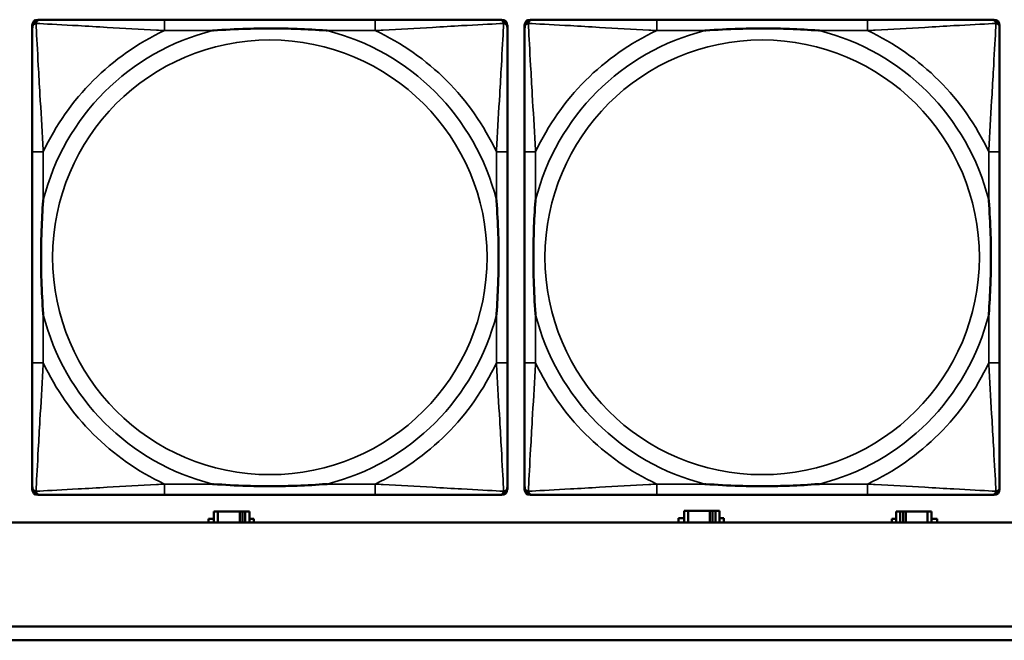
# Model space of a CAD drawing. Header units: inches. Extents: x 0.2 to 58.8, y 1.7 to 68.8.
# Tile 100 of 256: x 35.8 to 37.2, y 44.9 to 45.8. Entities that reach past the tile are written whole.
import ezdxf

# ---------------------------------------------------------------- set-up
doc = ezdxf.new("R2010")
doc.units = ezdxf.units.IN
doc.header["$MEASUREMENT"] = 0
doc.layers.add('Visible (ANSI)', color=7, linetype='Continuous', lineweight=50)
doc.layers.add('Visible Narrow (ANSI)', color=7, linetype='Continuous', lineweight=35)

msp = doc.modelspace()

# ---------------------------------------------------------------- linework, layer by layer
at = {"layer": 'Visible (ANSI)'}
for p, q in [((35.7889, 45.159), (35.7889, 45.8283)), ((35.7968, 45.8362), (35.8008, 45.8362)), ((36.2834, 45.8362), (35.9795, 45.8362)), ((36.4622, 45.8362), (36.4661, 45.8362)), ((36.474, 45.8283), (36.474, 45.8244)), ((36.4989, 45.159), (36.4989, 45.8283)), ((36.5068, 45.8362), (36.5108, 45.8362)), ((36.9934, 45.8362), (36.6895, 45.8362)), ((37.1722, 45.8362), (37.1761, 45.8362)), ((37.184, 45.8283), (37.184, 45.8244)), ((35.7889, 45.6457), (35.7889, 45.3417)), ((36.474, 45.3417), (36.474, 45.6457)), ((36.4989, 45.6457), (36.4989, 45.3417)), ((37.184, 45.3417), (37.184, 45.6457)), ((36.474, 45.163), (36.474, 45.159)), ((37.184, 45.163), (37.184, 45.159)), ((36.4661, 45.1512), (35.7968, 45.1512)), ((35.9795, 45.1512), (36.2834, 45.1512)), ((37.1761, 45.1512), (36.5068, 45.1512)), ((36.6895, 45.1512), (36.9934, 45.1512)), ((36.7347, 45.1283), (36.7289, 45.1283)), ((36.7289, 45.1283), (36.7289, 45.1116)), ((36.7347, 45.1283), (36.766, 45.1283)), ((36.7347, 45.1116), (36.7347, 45.1283)), ((36.766, 45.1116), (36.766, 45.1283)), ((36.766, 45.1283), (36.7701, 45.1283)), ((36.7701, 45.1283), (36.7701, 45.1116)), ((36.7701, 45.1283), (36.7741, 45.1283)), ((36.7799, 45.1283), (36.7741, 45.1283)), ((36.7741, 45.1283), (36.7741, 45.1116)), ((36.7799, 45.1116), (36.7799, 45.1283)), ((36.0428, 45.1116), (36.0428, 45.1168)), ((36.0428, 45.1168), (36.0509, 45.1168)), ((36.0567, 45.1273), (36.0509, 45.1273)), ((36.0509, 45.1273), (36.0509, 45.1116)), ((36.0567, 45.1273), (36.088, 45.1273)), ((36.0567, 45.1116), (36.0567, 45.1273)), ((36.088, 45.1116), (36.088, 45.1273)), ((36.088, 45.1273), (36.0921, 45.1273)), ((36.0921, 45.1273), (36.0921, 45.1116)), ((36.0921, 45.1273), (36.0961, 45.1273)), ((36.1019, 45.1273), (36.0961, 45.1273)), ((36.0961, 45.1273), (36.0961, 45.1116)), ((36.1019, 45.1116), (36.1019, 45.1273)), ((36.1019, 45.1168), (36.1084, 45.1168)), ((36.1084, 45.1168), (36.1084, 45.1116)), ((36.7208, 45.1116), (36.7208, 45.1178)), ((36.7208, 45.1178), (36.7289, 45.1178)), ((36.7799, 45.1178), (36.7864, 45.1178)), ((36.7864, 45.1178), (36.7864, 45.1116)), ((37.0284, 45.1116), (37.0284, 45.1168)), ((37.0284, 45.1168), (37.0349, 45.1168)), ((37.0407, 45.1273), (37.0349, 45.1273)), ((37.0349, 45.1273), (37.0349, 45.1116)), ((37.0407, 45.1273), (37.0447, 45.1273)), ((37.0407, 45.1116), (37.0407, 45.1273)), ((37.0447, 45.1116), (37.0447, 45.1273)), ((37.0447, 45.1273), (37.0488, 45.1273)), ((37.0488, 45.1273), (37.0488, 45.1116)), ((37.0488, 45.1273), (37.0801, 45.1273)), ((37.0801, 45.1273), (37.0801, 45.1116)), ((37.0859, 45.1273), (37.0801, 45.1273)), ((37.0859, 45.1116), (37.0859, 45.1273)), ((37.0859, 45.1168), (37.094, 45.1168)), ((37.094, 45.1168), (37.094, 45.1116)), ((39.3535, 45.1116), (22.2594, 45.1116)), ((31.39, 44.9616), (39.342, 44.9616)), ((39.342, 44.9416), (31.39, 44.9416))]:
    msp.add_line(p, q, dxfattribs=at)
for centre, radius, start, end in [((35.8008, 45.8244), 0.0118, 90, 180), ((35.7968, 45.8283), 0.00787, 90, 180), ((36.4622, 45.8244), 0.0118, 0, 90), ((36.4661, 45.8283), 0.00787, 0, 90), ((36.5108, 45.8244), 0.0118, 90, 180), ((36.5068, 45.8283), 0.00787, 90, 180), ((37.1722, 45.8244), 0.0118, 0, 90), ((37.1761, 45.8283), 0.00787, 0, 90), ((35.8008, 45.163), 0.0118, 180, 270), ((35.7968, 45.159), 0.00787, 180, 270), ((36.4622, 45.163), 0.0118, 270, 360), ((36.4661, 45.159), 0.00787, 270, 0), ((36.5108, 45.163), 0.0118, 180, 270), ((36.5068, 45.159), 0.00787, 180, 270), ((37.1722, 45.163), 0.0118, 270, 360), ((37.1761, 45.159), 0.00787, 270, 0)]:
    msp.add_arc(centre, radius, start, end, dxfattribs=at)
for points, knots in [([(35.7889, 45.8244), (35.7889, 45.8095), (35.7889, 45.7679), (35.7889, 45.7273), (35.7889, 45.7007), (35.7889, 45.6729), (35.7889, 45.6457)], [-0.5252205, -0.5252205, -0.5252205, -0.5252205, -0.20743, -0.20743, -0.20743, 0, 0, 0, 0]), ([(35.9795, 45.8362), (35.9759, 45.8362), (35.9723, 45.8362), (35.9687, 45.8362), (35.9355, 45.8362), (35.9018, 45.8362), (35.871, 45.8362), (35.844, 45.8362), (35.8185, 45.8362), (35.805, 45.8362), (35.8034, 45.8362), (35.802, 45.8362), (35.8008, 45.8362)], [0, 0, 0, 0, 0.0272471, 0.0272471, 0.0272471, 0.2790553, 0.2790553, 0.2790553, 0.4988354, 0.4988354, 0.4988354, 0.5252205, 0.5252205, 0.5252205, 0.5252205]), ([(36.0487, 45.8205), (36.0492, 45.8205), (36.0496, 45.8205), (36.0661, 45.8218), (36.0822, 45.8226), (36.1051, 45.8233), (36.1118, 45.8235), (36.121, 45.8236), (36.1235, 45.8236), (36.1275, 45.8236), (36.1291, 45.8236), (36.1323, 45.8236), (36.1338, 45.8236), (36.1374, 45.8236), (36.1394, 45.8236), (36.1456, 45.8236), (36.1497, 45.8235), (36.1595, 45.8233), (36.1651, 45.8231), (36.1848, 45.8224), (36.1989, 45.8216), (36.2133, 45.8205), (36.2138, 45.8205), (36.2142, 45.8205)], [-0.416114, -0.416114, -0.416114, -0.416114, -0.4127691, -0.4127691, -0.2896446, -0.2896446, -0.2388934, -0.2388934, -0.2201881, -0.2201881, -0.2080204, -0.2080204, -0.196499, -0.196499, -0.1809939, -0.1809939, -0.149741, -0.149741, -0.1073162, -0.1073162, 0, 0, 0.0033356, 0.0033356, 0.0033356, 0.0033356]), ([(36.4622, 45.8362), (36.4473, 45.8362), (36.4057, 45.8362), (36.365, 45.8362), (36.3385, 45.8362), (36.3106, 45.8362), (36.2834, 45.8362)], [-0.5252205, -0.5252205, -0.5252205, -0.5252205, -0.20743, -0.20743, -0.20743, 0, 0, 0, 0]), ([(36.474, 45.6457), (36.474, 45.6492), (36.474, 45.6528), (36.474, 45.6564), (36.474, 45.6896), (36.474, 45.7233), (36.474, 45.7542), (36.474, 45.7811), (36.474, 45.8067), (36.474, 45.8201), (36.474, 45.8217), (36.474, 45.8232), (36.474, 45.8244)], [0, 0, 0, 0, 0.0272471, 0.0272471, 0.0272471, 0.2790553, 0.2790553, 0.2790553, 0.4988354, 0.4988354, 0.4988354, 0.5252205, 0.5252205, 0.5252205, 0.5252205]), ([(36.4989, 45.8244), (36.4989, 45.8095), (36.4989, 45.7679), (36.4989, 45.7273), (36.4989, 45.7007), (36.4989, 45.6729), (36.4989, 45.6457)], [-0.5252205, -0.5252205, -0.5252205, -0.5252205, -0.20743, -0.20743, -0.20743, 0, 0, 0, 0]), ([(36.6895, 45.8362), (36.6859, 45.8362), (36.6823, 45.8362), (36.6787, 45.8362), (36.6455, 45.8362), (36.6118, 45.8362), (36.581, 45.8362), (36.554, 45.8362), (36.5285, 45.8362), (36.515, 45.8362), (36.5134, 45.8362), (36.512, 45.8362), (36.5108, 45.8362)], [0, 0, 0, 0, 0.0272471, 0.0272471, 0.0272471, 0.2790553, 0.2790553, 0.2790553, 0.4988354, 0.4988354, 0.4988354, 0.5252205, 0.5252205, 0.5252205, 0.5252205]), ([(36.7587, 45.8205), (36.7592, 45.8205), (36.7596, 45.8205), (36.7761, 45.8218), (36.7922, 45.8226), (36.8151, 45.8233), (36.8218, 45.8235), (36.831, 45.8236), (36.8335, 45.8236), (36.8375, 45.8236), (36.8391, 45.8236), (36.8423, 45.8236), (36.8438, 45.8236), (36.8474, 45.8236), (36.8494, 45.8236), (36.8556, 45.8236), (36.8597, 45.8235), (36.8695, 45.8233), (36.8751, 45.8231), (36.8948, 45.8224), (36.9089, 45.8216), (36.9233, 45.8205), (36.9238, 45.8205), (36.9242, 45.8205)], [-0.416114, -0.416114, -0.416114, -0.416114, -0.4127691, -0.4127691, -0.2896446, -0.2896446, -0.2388934, -0.2388934, -0.2201881, -0.2201881, -0.2080204, -0.2080204, -0.196499, -0.196499, -0.1809939, -0.1809939, -0.149741, -0.149741, -0.1073162, -0.1073162, 0, 0, 0.0033356, 0.0033356, 0.0033356, 0.0033356]), ([(37.1722, 45.8362), (37.1573, 45.8362), (37.1157, 45.8362), (37.075, 45.8362), (37.0485, 45.8362), (37.0206, 45.8362), (36.9934, 45.8362)], [-0.5252205, -0.5252205, -0.5252205, -0.5252205, -0.20743, -0.20743, -0.20743, 0, 0, 0, 0]), ([(37.184, 45.6457), (37.184, 45.6492), (37.184, 45.6528), (37.184, 45.6564), (37.184, 45.6896), (37.184, 45.7233), (37.184, 45.7542), (37.184, 45.7811), (37.184, 45.8067), (37.184, 45.8201), (37.184, 45.8217), (37.184, 45.8232), (37.184, 45.8244)], [0, 0, 0, 0, 0.0272471, 0.0272471, 0.0272471, 0.2790553, 0.2790553, 0.2790553, 0.4988354, 0.4988354, 0.4988354, 0.5252205, 0.5252205, 0.5252205, 0.5252205]), ([(35.8047, 45.411), (35.8047, 45.4114), (35.8046, 45.4118), (35.8034, 45.4283), (35.8025, 45.4444), (35.8018, 45.4673), (35.8017, 45.474), (35.8016, 45.4832), (35.8015, 45.4857), (35.8015, 45.4898), (35.8015, 45.4914), (35.8015, 45.4945), (35.8015, 45.496), (35.8015, 45.4996), (35.8015, 45.5016), (35.8016, 45.5078), (35.8017, 45.512), (35.8019, 45.5217), (35.802, 45.5273), (35.8027, 45.5471), (35.8035, 45.5611), (35.8046, 45.5756), (35.8047, 45.576), (35.8047, 45.5764)], [-0.416114, -0.416114, -0.416114, -0.416114, -0.4127691, -0.4127691, -0.2896446, -0.2896446, -0.2388934, -0.2388934, -0.2201881, -0.2201881, -0.2080204, -0.2080204, -0.196499, -0.196499, -0.1809939, -0.1809939, -0.149741, -0.149741, -0.1073162, -0.1073162, 0, 0, 0.0033356, 0.0033356, 0.0033356, 0.0033356]), ([(36.4582, 45.5764), (36.4583, 45.576), (36.4583, 45.5756), (36.4595, 45.5591), (36.4604, 45.543), (36.4611, 45.5201), (36.4613, 45.5134), (36.4614, 45.5042), (36.4614, 45.5017), (36.4614, 45.4976), (36.4614, 45.496), (36.4614, 45.4929), (36.4614, 45.4914), (36.4614, 45.4878), (36.4614, 45.4857), (36.4613, 45.4796), (36.4613, 45.4754), (36.4611, 45.4657), (36.4609, 45.4601), (36.4602, 45.4403), (36.4594, 45.4263), (36.4583, 45.4118), (36.4583, 45.4114), (36.4582, 45.411)], [-0.416114, -0.416114, -0.416114, -0.416114, -0.4127691, -0.4127691, -0.2896446, -0.2896446, -0.2388934, -0.2388934, -0.2201881, -0.2201881, -0.2080204, -0.2080204, -0.196499, -0.196499, -0.1809939, -0.1809939, -0.149741, -0.149741, -0.1073162, -0.1073162, 0, 0, 0.0033356, 0.0033356, 0.0033356, 0.0033356]), ([(36.5147, 45.411), (36.5147, 45.4114), (36.5146, 45.4118), (36.5134, 45.4283), (36.5125, 45.4444), (36.5118, 45.4673), (36.5117, 45.474), (36.5116, 45.4832), (36.5115, 45.4857), (36.5115, 45.4898), (36.5115, 45.4914), (36.5115, 45.4945), (36.5115, 45.496), (36.5115, 45.4996), (36.5115, 45.5016), (36.5116, 45.5078), (36.5117, 45.512), (36.5119, 45.5217), (36.512, 45.5273), (36.5127, 45.5471), (36.5135, 45.5611), (36.5146, 45.5756), (36.5147, 45.576), (36.5147, 45.5764)], [-0.416114, -0.416114, -0.416114, -0.416114, -0.4127691, -0.4127691, -0.2896446, -0.2896446, -0.2388934, -0.2388934, -0.2201881, -0.2201881, -0.2080204, -0.2080204, -0.196499, -0.196499, -0.1809939, -0.1809939, -0.149741, -0.149741, -0.1073162, -0.1073162, 0, 0, 0.0033356, 0.0033356, 0.0033356, 0.0033356]), ([(37.1682, 45.5764), (37.1683, 45.576), (37.1683, 45.5756), (37.1695, 45.5591), (37.1704, 45.543), (37.1711, 45.5201), (37.1713, 45.5134), (37.1714, 45.5042), (37.1714, 45.5017), (37.1714, 45.4976), (37.1714, 45.496), (37.1714, 45.4929), (37.1714, 45.4914), (37.1714, 45.4878), (37.1714, 45.4857), (37.1713, 45.4796), (37.1713, 45.4754), (37.1711, 45.4657), (37.1709, 45.4601), (37.1702, 45.4403), (37.1694, 45.4263), (37.1683, 45.4118), (37.1683, 45.4114), (37.1682, 45.411)], [-0.416114, -0.416114, -0.416114, -0.416114, -0.4127691, -0.4127691, -0.2896446, -0.2896446, -0.2388934, -0.2388934, -0.2201881, -0.2201881, -0.2080204, -0.2080204, -0.196499, -0.196499, -0.1809939, -0.1809939, -0.149741, -0.149741, -0.1073162, -0.1073162, 0, 0, 0.0033356, 0.0033356, 0.0033356, 0.0033356]), ([(35.7889, 45.3417), (35.7889, 45.3145), (35.7889, 45.2867), (35.7889, 45.2601), (35.7889, 45.2195), (35.7889, 45.1779), (35.7889, 45.163)], [3.9382945, 3.9382945, 3.9382945, 3.9382945, 4.1457245, 4.1457245, 4.1457245, 4.463515, 4.463515, 4.463515, 4.463515]), ([(36.474, 45.163), (36.474, 45.1779), (36.474, 45.2195), (36.474, 45.2601), (36.474, 45.2867), (36.474, 45.3145), (36.474, 45.3417)], [-0.5252205, -0.5252205, -0.5252205, -0.5252205, -0.20743, -0.20743, -0.20743, 0, 0, 0, 0]), ([(36.4989, 45.3417), (36.4989, 45.3145), (36.4989, 45.2867), (36.4989, 45.2601), (36.4989, 45.2195), (36.4989, 45.1779), (36.4989, 45.163)], [3.9382945, 3.9382945, 3.9382945, 3.9382945, 4.1457245, 4.1457245, 4.1457245, 4.463515, 4.463515, 4.463515, 4.463515]), ([(37.184, 45.163), (37.184, 45.1779), (37.184, 45.2195), (37.184, 45.2601), (37.184, 45.2867), (37.184, 45.3145), (37.184, 45.3417)], [-0.5252205, -0.5252205, -0.5252205, -0.5252205, -0.20743, -0.20743, -0.20743, 0, 0, 0, 0]), ([(36.2142, 45.1669), (36.2138, 45.1669), (36.2133, 45.1669), (36.1989, 45.1658), (36.1848, 45.165), (36.1651, 45.1643), (36.1595, 45.1641), (36.1497, 45.1639), (36.1456, 45.1638), (36.1394, 45.1638), (36.1374, 45.1638), (36.1338, 45.1638), (36.1323, 45.1638), (36.1291, 45.1638), (36.1275, 45.1638), (36.1235, 45.1638), (36.121, 45.1638), (36.1118, 45.1639), (36.1051, 45.1641), (36.0822, 45.1648), (36.0661, 45.1656), (36.0496, 45.1669), (36.0492, 45.1669), (36.0487, 45.1669)], [-0.4149464, -0.4149464, -0.4149464, -0.4149464, -0.41162, -0.41162, -0.3046026, -0.3046026, -0.2622958, -0.2622958, -0.23113, -0.23113, -0.215668, -0.215668, -0.2041787, -0.2041787, -0.1920448, -0.1920448, -0.1733916, -0.1733916, -0.1227817, -0.1227817, 0, 0, 0.0033356, 0.0033356, 0.0033356, 0.0033356]), ([(36.9242, 45.1669), (36.9238, 45.1669), (36.9233, 45.1669), (36.9089, 45.1658), (36.8948, 45.165), (36.8751, 45.1643), (36.8695, 45.1641), (36.8597, 45.1639), (36.8556, 45.1638), (36.8494, 45.1638), (36.8474, 45.1638), (36.8438, 45.1638), (36.8423, 45.1638), (36.8391, 45.1638), (36.8375, 45.1638), (36.8335, 45.1638), (36.831, 45.1638), (36.8218, 45.1639), (36.8151, 45.1641), (36.7922, 45.1648), (36.7761, 45.1656), (36.7596, 45.1669), (36.7592, 45.1669), (36.7587, 45.1669)], [-0.4149464, -0.4149464, -0.4149464, -0.4149464, -0.41162, -0.41162, -0.3046026, -0.3046026, -0.2622958, -0.2622958, -0.23113, -0.23113, -0.215668, -0.215668, -0.2041787, -0.2041787, -0.1920448, -0.1920448, -0.1733916, -0.1733916, -0.1227817, -0.1227817, 0, 0, 0.0033356, 0.0033356, 0.0033356, 0.0033356]), ([(35.8008, 45.1512), (35.8156, 45.1512), (35.8572, 45.1512), (35.8979, 45.1512), (35.9244, 45.1512), (35.9523, 45.1512), (35.9795, 45.1512)], [-0.5252205, -0.5252205, -0.5252205, -0.5252205, -0.20743, -0.20743, -0.20743, 0, 0, 0, 0]), ([(36.2834, 45.1512), (36.3106, 45.1512), (36.3385, 45.1512), (36.365, 45.1512), (36.4057, 45.1512), (36.4473, 45.1512), (36.4622, 45.1512)], [3.9382945, 3.9382945, 3.9382945, 3.9382945, 4.1457245, 4.1457245, 4.1457245, 4.463515, 4.463515, 4.463515, 4.463515]), ([(36.5108, 45.1512), (36.5256, 45.1512), (36.5672, 45.1512), (36.6079, 45.1512), (36.6344, 45.1512), (36.6623, 45.1512), (36.6895, 45.1512)], [-0.5252205, -0.5252205, -0.5252205, -0.5252205, -0.20743, -0.20743, -0.20743, 0, 0, 0, 0]), ([(36.9934, 45.1512), (37.0206, 45.1512), (37.0485, 45.1512), (37.075, 45.1512), (37.1157, 45.1512), (37.1573, 45.1512), (37.1722, 45.1512)], [3.9382945, 3.9382945, 3.9382945, 3.9382945, 4.1457245, 4.1457245, 4.1457245, 4.463515, 4.463515, 4.463515, 4.463515])]:
    msp.add_open_spline(points, degree=3, knots=knots, dxfattribs=at)
at = {"layer": 'Visible Narrow (ANSI)'}
for p, q in [((35.9795, 45.8362), (35.9795, 45.8205)), ((36.2834, 45.8362), (36.2834, 45.8205)), ((36.6895, 45.8362), (36.6895, 45.8205)), ((36.9934, 45.8362), (36.9934, 45.8205)), ((35.9795, 45.8205), (36.0487, 45.8205)), ((36.2142, 45.8205), (36.2834, 45.8205)), ((36.6895, 45.8205), (36.7587, 45.8205)), ((36.9242, 45.8205), (36.9934, 45.8205)), ((35.8047, 45.6457), (35.7889, 45.6457)), ((35.8047, 45.5764), (35.8047, 45.6457)), ((36.474, 45.6457), (36.4582, 45.6457)), ((36.4582, 45.6457), (36.4582, 45.5764)), ((36.5147, 45.6457), (36.4989, 45.6457)), ((36.5147, 45.5764), (36.5147, 45.6457)), ((37.184, 45.6457), (37.1682, 45.6457)), ((37.1682, 45.6457), (37.1682, 45.5764)), ((35.8047, 45.3417), (35.8047, 45.411)), ((36.4582, 45.411), (36.4582, 45.3417)), ((36.5147, 45.3417), (36.5147, 45.411)), ((37.1682, 45.411), (37.1682, 45.3417)), ((35.8047, 45.3417), (35.7889, 45.3417)), ((36.474, 45.3417), (36.4582, 45.3417)), ((36.5147, 45.3417), (36.4989, 45.3417)), ((37.184, 45.3417), (37.1682, 45.3417)), ((35.9795, 45.1669), (35.9795, 45.1512)), ((36.0487, 45.1669), (35.9795, 45.1669)), ((36.2834, 45.1669), (36.2142, 45.1669)), ((36.2834, 45.1669), (36.2834, 45.1512)), ((36.6895, 45.1669), (36.6895, 45.1512)), ((36.7587, 45.1669), (36.6895, 45.1669)), ((36.9934, 45.1669), (36.9242, 45.1669)), ((36.9934, 45.1669), (36.9934, 45.1512))]:
    msp.add_line(p, q, dxfattribs=at)
for centre in [(36.1315, 45.4937), (36.8415, 45.4937)]:
    msp.add_circle(centre, 0.3133, dxfattribs=at)
for centre, radius, start, end in [((36.1315, 45.4937), 0.3371, 104.2103, 165.7897), ((36.1315, 45.4937), 0.3604, 114.9407, 155.0593), ((36.1315, 45.4937), 0.3371, 14.2103, 75.7897), ((36.1315, 45.4937), 0.3604, 24.9407, 65.0593), ((36.8415, 45.4937), 0.3371, 104.2103, 165.7897), ((36.8415, 45.4937), 0.3604, 114.9407, 155.0593), ((36.8415, 45.4937), 0.3371, 14.2103, 75.7897), ((36.8415, 45.4937), 0.3604, 24.9407, 65.0593), ((36.1315, 45.4937), 0.3371, 194.2103, 255.7897), ((36.1315, 45.4937), 0.3371, 284.2103, 345.7897), ((36.8415, 45.4937), 0.3371, 194.2103, 255.7897), ((36.8415, 45.4937), 0.3371, 284.2103, 345.7897), ((36.1315, 45.4937), 0.3604, 204.9407, 245.0593), ((36.1315, 45.4937), 0.3604, 294.9407, 335.0593), ((36.8415, 45.4937), 0.3604, 204.9407, 245.0593), ((36.8415, 45.4937), 0.3604, 294.9407, 335.0593)]:
    msp.add_arc(centre, radius, start, end, dxfattribs=at)
for points, knots in [([(35.7889, 45.8244), (35.7889, 45.825), (35.789, 45.8256), (35.7893, 45.8266), (35.7894, 45.827), (35.7898, 45.8277), (35.7899, 45.8279), (35.7902, 45.8283), (35.7903, 45.8284), (35.7906, 45.8288), (35.7909, 45.8291), (35.7916, 45.8297), (35.7921, 45.83), (35.7931, 45.8305), (35.7936, 45.8308), (35.7942, 45.8309)], [-0.02627331, -0.02627331, -0.02627331, -0.02627331, -0.02158775, -0.02158775, -0.01736415, -0.01736415, -0.0147244, -0.0147244, -0.01307456, -0.01307456, -0.00977487, -0.00977487, -0.00449537, -0.00449537, 0.00012419, 0.00012419, 0.00012419, 0.00012419]), ([(35.7942, 45.8309), (35.7944, 45.8315), (35.7946, 45.8321), (35.7952, 45.8331), (35.7955, 45.8336), (35.7961, 45.8343), (35.7964, 45.8346), (35.7968, 45.8349), (35.7969, 45.835), (35.7973, 45.8353), (35.7975, 45.8354), (35.7982, 45.8357), (35.7986, 45.8359), (35.7996, 45.8361), (35.8001, 45.8362), (35.8008, 45.8362)], [-0.00012419, -0.00012419, -0.00012419, -0.00012419, 0.00449537, 0.00449537, 0.00977487, 0.00977487, 0.01307456, 0.01307456, 0.0147244, 0.0147244, 0.01736415, 0.01736415, 0.02158775, 0.02158775, 0.02627331, 0.02627331, 0.02627331, 0.02627331]), ([(35.8047, 45.6457), (35.8045, 45.6494), (35.8043, 45.6532), (35.8028, 45.6805), (35.8013, 45.7047), (35.7991, 45.7426), (35.7983, 45.7566), (35.7963, 45.7918), (35.7952, 45.812), (35.7944, 45.8274), (35.7943, 45.8292), (35.7942, 45.8309)], [0, 0, 0, 0, 0.0278591, 0.0278591, 0.201273, 0.201273, 0.3066357, 0.3066357, 0.475216, 0.475216, 0.5007189, 0.5007189, 0.5007189, 0.5007189]), ([(35.7942, 45.8309), (35.7959, 45.8308), (35.7978, 45.8307), (35.8132, 45.8299), (35.8333, 45.8288), (35.8685, 45.8269), (35.8826, 45.826), (35.9204, 45.8238), (35.9446, 45.8224), (35.972, 45.8209), (35.9758, 45.8207), (35.9795, 45.8205)], [-0.5007189, -0.5007189, -0.5007189, -0.5007189, -0.475216, -0.475216, -0.3066357, -0.3066357, -0.201273, -0.201273, -0.0278591, -0.0278591, 0, 0, 0, 0]), ([(36.2834, 45.8205), (36.2872, 45.8207), (36.2909, 45.8209), (36.3183, 45.8224), (36.3425, 45.8238), (36.3803, 45.826), (36.3944, 45.8269), (36.4296, 45.8288), (36.4497, 45.8299), (36.4652, 45.8307), (36.467, 45.8308), (36.4687, 45.8309)], [0, 0, 0, 0, 0.0278591, 0.0278591, 0.201273, 0.201273, 0.3066357, 0.3066357, 0.475216, 0.475216, 0.5007189, 0.5007189, 0.5007189, 0.5007189]), ([(36.4687, 45.8309), (36.4686, 45.8292), (36.4685, 45.8274), (36.4677, 45.812), (36.4666, 45.7918), (36.4646, 45.7566), (36.4638, 45.7426), (36.4616, 45.7047), (36.4602, 45.6805), (36.4586, 45.6532), (36.4584, 45.6494), (36.4582, 45.6457)], [-0.5007189, -0.5007189, -0.5007189, -0.5007189, -0.475216, -0.475216, -0.3066357, -0.3066357, -0.201273, -0.201273, -0.0278591, -0.0278591, 0, 0, 0, 0]), ([(36.4622, 45.8362), (36.4628, 45.8362), (36.4633, 45.8361), (36.4643, 45.8359), (36.4648, 45.8357), (36.4654, 45.8354), (36.4657, 45.8353), (36.466, 45.835), (36.4662, 45.8349), (36.4666, 45.8346), (36.4668, 45.8343), (36.4674, 45.8336), (36.4678, 45.8331), (36.4683, 45.8321), (36.4685, 45.8315), (36.4687, 45.8309)], [-0.02627331, -0.02627331, -0.02627331, -0.02627331, -0.02158775, -0.02158775, -0.01736415, -0.01736415, -0.0147244, -0.0147244, -0.01307456, -0.01307456, -0.00977487, -0.00977487, -0.00449537, -0.00449537, 0.00012419, 0.00012419, 0.00012419, 0.00012419]), ([(36.4687, 45.8309), (36.4693, 45.8308), (36.4698, 45.8305), (36.4709, 45.83), (36.4714, 45.8297), (36.4721, 45.8291), (36.4723, 45.8288), (36.4727, 45.8284), (36.4728, 45.8283), (36.473, 45.8279), (36.4732, 45.8277), (36.4735, 45.827), (36.4737, 45.8266), (36.4739, 45.8256), (36.474, 45.825), (36.474, 45.8244)], [-0.00012419, -0.00012419, -0.00012419, -0.00012419, 0.00449537, 0.00449537, 0.00977487, 0.00977487, 0.01307456, 0.01307456, 0.0147244, 0.0147244, 0.01736415, 0.01736415, 0.02158775, 0.02158775, 0.02627331, 0.02627331, 0.02627331, 0.02627331]), ([(36.4989, 45.8244), (36.4989, 45.825), (36.499, 45.8256), (36.4993, 45.8266), (36.4994, 45.827), (36.4998, 45.8277), (36.4999, 45.8279), (36.5002, 45.8283), (36.5003, 45.8284), (36.5006, 45.8288), (36.5009, 45.8291), (36.5016, 45.8297), (36.5021, 45.83), (36.5031, 45.8305), (36.5036, 45.8308), (36.5042, 45.8309)], [-0.02627331, -0.02627331, -0.02627331, -0.02627331, -0.02158775, -0.02158775, -0.01736415, -0.01736415, -0.0147244, -0.0147244, -0.01307456, -0.01307456, -0.00977487, -0.00977487, -0.00449537, -0.00449537, 0.00012419, 0.00012419, 0.00012419, 0.00012419]), ([(36.5042, 45.8309), (36.5044, 45.8315), (36.5046, 45.8321), (36.5052, 45.8331), (36.5055, 45.8336), (36.5061, 45.8343), (36.5064, 45.8346), (36.5068, 45.8349), (36.5069, 45.835), (36.5073, 45.8353), (36.5075, 45.8354), (36.5082, 45.8357), (36.5086, 45.8359), (36.5096, 45.8361), (36.5101, 45.8362), (36.5108, 45.8362)], [-0.00012419, -0.00012419, -0.00012419, -0.00012419, 0.00449537, 0.00449537, 0.00977487, 0.00977487, 0.01307456, 0.01307456, 0.0147244, 0.0147244, 0.01736415, 0.01736415, 0.02158775, 0.02158775, 0.02627331, 0.02627331, 0.02627331, 0.02627331]), ([(36.5147, 45.6457), (36.5145, 45.6494), (36.5143, 45.6532), (36.5128, 45.6805), (36.5113, 45.7047), (36.5091, 45.7426), (36.5083, 45.7566), (36.5063, 45.7918), (36.5052, 45.812), (36.5044, 45.8274), (36.5043, 45.8292), (36.5042, 45.8309)], [0, 0, 0, 0, 0.0278591, 0.0278591, 0.201273, 0.201273, 0.3066357, 0.3066357, 0.475216, 0.475216, 0.5007189, 0.5007189, 0.5007189, 0.5007189]), ([(36.5042, 45.8309), (36.5059, 45.8308), (36.5078, 45.8307), (36.5232, 45.8299), (36.5433, 45.8288), (36.5785, 45.8269), (36.5926, 45.826), (36.6304, 45.8238), (36.6546, 45.8224), (36.682, 45.8209), (36.6858, 45.8207), (36.6895, 45.8205)], [-0.5007189, -0.5007189, -0.5007189, -0.5007189, -0.475216, -0.475216, -0.3066357, -0.3066357, -0.201273, -0.201273, -0.0278591, -0.0278591, 0, 0, 0, 0]), ([(36.9934, 45.8205), (36.9972, 45.8207), (37.0009, 45.8209), (37.0283, 45.8224), (37.0525, 45.8238), (37.0903, 45.826), (37.1044, 45.8269), (37.1396, 45.8288), (37.1597, 45.8299), (37.1752, 45.8307), (37.177, 45.8308), (37.1787, 45.8309)], [0, 0, 0, 0, 0.0278591, 0.0278591, 0.201273, 0.201273, 0.3066357, 0.3066357, 0.475216, 0.475216, 0.5007189, 0.5007189, 0.5007189, 0.5007189]), ([(37.1787, 45.8309), (37.1786, 45.8292), (37.1785, 45.8274), (37.1777, 45.812), (37.1766, 45.7918), (37.1746, 45.7566), (37.1738, 45.7426), (37.1716, 45.7047), (37.1702, 45.6805), (37.1686, 45.6532), (37.1684, 45.6494), (37.1682, 45.6457)], [-0.5007189, -0.5007189, -0.5007189, -0.5007189, -0.475216, -0.475216, -0.3066357, -0.3066357, -0.201273, -0.201273, -0.0278591, -0.0278591, 0, 0, 0, 0]), ([(37.1722, 45.8362), (37.1728, 45.8362), (37.1733, 45.8361), (37.1743, 45.8359), (37.1748, 45.8357), (37.1754, 45.8354), (37.1757, 45.8353), (37.176, 45.835), (37.1762, 45.8349), (37.1766, 45.8346), (37.1768, 45.8343), (37.1774, 45.8336), (37.1778, 45.8331), (37.1783, 45.8321), (37.1785, 45.8315), (37.1787, 45.8309)], [-0.02627331, -0.02627331, -0.02627331, -0.02627331, -0.02158775, -0.02158775, -0.01736415, -0.01736415, -0.0147244, -0.0147244, -0.01307456, -0.01307456, -0.00977487, -0.00977487, -0.00449537, -0.00449537, 0.00012419, 0.00012419, 0.00012419, 0.00012419]), ([(37.1787, 45.8309), (37.1793, 45.8308), (37.1798, 45.8305), (37.1809, 45.83), (37.1814, 45.8297), (37.1821, 45.8291), (37.1823, 45.8288), (37.1827, 45.8284), (37.1828, 45.8283), (37.183, 45.8279), (37.1832, 45.8277), (37.1835, 45.827), (37.1837, 45.8266), (37.1839, 45.8256), (37.184, 45.825), (37.184, 45.8244)], [-0.00012419, -0.00012419, -0.00012419, -0.00012419, 0.00449537, 0.00449537, 0.00977487, 0.00977487, 0.01307456, 0.01307456, 0.0147244, 0.0147244, 0.01736415, 0.01736415, 0.02158775, 0.02158775, 0.02627331, 0.02627331, 0.02627331, 0.02627331]), ([(35.7942, 45.1565), (35.7943, 45.1582), (35.7944, 45.16), (35.7952, 45.1754), (35.7963, 45.1956), (35.7983, 45.2308), (35.7991, 45.2448), (35.8013, 45.2827), (35.8028, 45.3069), (35.8043, 45.3342), (35.8045, 45.338), (35.8047, 45.3417)], [-4.4390134, -4.4390134, -4.4390134, -4.4390134, -4.4135105, -4.4135105, -4.2449302, -4.2449302, -4.1395675, -4.1395675, -3.9661536, -3.9661536, -3.9382945, -3.9382945, -3.9382945, -3.9382945]), ([(36.4582, 45.3417), (36.4584, 45.338), (36.4586, 45.3342), (36.4602, 45.3069), (36.4616, 45.2827), (36.4638, 45.2448), (36.4646, 45.2308), (36.4666, 45.1956), (36.4677, 45.1754), (36.4685, 45.16), (36.4686, 45.1582), (36.4687, 45.1565)], [0, 0, 0, 0, 0.0278591, 0.0278591, 0.201273, 0.201273, 0.3066357, 0.3066357, 0.475216, 0.475216, 0.5007189, 0.5007189, 0.5007189, 0.5007189]), ([(36.5042, 45.1565), (36.5043, 45.1582), (36.5044, 45.16), (36.5052, 45.1754), (36.5063, 45.1956), (36.5083, 45.2308), (36.5091, 45.2448), (36.5113, 45.2827), (36.5128, 45.3069), (36.5143, 45.3342), (36.5145, 45.338), (36.5147, 45.3417)], [-4.4390134, -4.4390134, -4.4390134, -4.4390134, -4.4135105, -4.4135105, -4.2449302, -4.2449302, -4.1395675, -4.1395675, -3.9661536, -3.9661536, -3.9382945, -3.9382945, -3.9382945, -3.9382945]), ([(37.1682, 45.3417), (37.1684, 45.338), (37.1686, 45.3342), (37.1702, 45.3069), (37.1716, 45.2827), (37.1738, 45.2448), (37.1746, 45.2308), (37.1766, 45.1956), (37.1777, 45.1754), (37.1785, 45.16), (37.1786, 45.1582), (37.1787, 45.1565)], [0, 0, 0, 0, 0.0278591, 0.0278591, 0.201273, 0.201273, 0.3066357, 0.3066357, 0.475216, 0.475216, 0.5007189, 0.5007189, 0.5007189, 0.5007189]), ([(35.7942, 45.1565), (35.7936, 45.1566), (35.7931, 45.1569), (35.7921, 45.1574), (35.7916, 45.1577), (35.7909, 45.1583), (35.7906, 45.1586), (35.7903, 45.159), (35.7902, 45.1591), (35.7899, 45.1595), (35.7898, 45.1597), (35.7894, 45.1604), (35.7893, 45.1608), (35.789, 45.1618), (35.7889, 45.1624), (35.7889, 45.163)], [-0.00012419, -0.00012419, -0.00012419, -0.00012419, 0.00449537, 0.00449537, 0.00977487, 0.00977487, 0.01307456, 0.01307456, 0.0147244, 0.0147244, 0.01736415, 0.01736415, 0.02158775, 0.02158775, 0.02627331, 0.02627331, 0.02627331, 0.02627331]), ([(35.9795, 45.1669), (35.9758, 45.1667), (35.972, 45.1665), (35.9446, 45.165), (35.9204, 45.1636), (35.8826, 45.1614), (35.8685, 45.1605), (35.8333, 45.1586), (35.8132, 45.1575), (35.7978, 45.1567), (35.7959, 45.1566), (35.7942, 45.1565)], [0, 0, 0, 0, 0.0278591, 0.0278591, 0.201273, 0.201273, 0.3066357, 0.3066357, 0.475216, 0.475216, 0.5007189, 0.5007189, 0.5007189, 0.5007189]), ([(35.8008, 45.1512), (35.8001, 45.1512), (35.7996, 45.1513), (35.7986, 45.1515), (35.7982, 45.1517), (35.7975, 45.152), (35.7973, 45.1521), (35.7969, 45.1524), (35.7968, 45.1525), (35.7964, 45.1528), (35.7961, 45.1531), (35.7955, 45.1538), (35.7952, 45.1543), (35.7946, 45.1553), (35.7944, 45.1559), (35.7942, 45.1565)], [-0.02627331, -0.02627331, -0.02627331, -0.02627331, -0.02158775, -0.02158775, -0.01736415, -0.01736415, -0.0147244, -0.0147244, -0.01307456, -0.01307456, -0.00977487, -0.00977487, -0.00449537, -0.00449537, 0.00012419, 0.00012419, 0.00012419, 0.00012419]), ([(36.4687, 45.1565), (36.467, 45.1566), (36.4652, 45.1567), (36.4497, 45.1575), (36.4296, 45.1586), (36.3944, 45.1605), (36.3803, 45.1614), (36.3425, 45.1636), (36.3183, 45.165), (36.2909, 45.1665), (36.2872, 45.1667), (36.2834, 45.1669)], [-4.4390134, -4.4390134, -4.4390134, -4.4390134, -4.4135105, -4.4135105, -4.2449302, -4.2449302, -4.1395675, -4.1395675, -3.9661536, -3.9661536, -3.9382945, -3.9382945, -3.9382945, -3.9382945]), ([(36.4687, 45.1565), (36.4685, 45.1559), (36.4683, 45.1553), (36.4678, 45.1543), (36.4674, 45.1538), (36.4668, 45.1531), (36.4666, 45.1528), (36.4662, 45.1525), (36.466, 45.1524), (36.4657, 45.1521), (36.4654, 45.152), (36.4648, 45.1517), (36.4643, 45.1515), (36.4633, 45.1513), (36.4628, 45.1512), (36.4622, 45.1512)], [-0.00012419, -0.00012419, -0.00012419, -0.00012419, 0.00449537, 0.00449537, 0.00977487, 0.00977487, 0.01307456, 0.01307456, 0.0147244, 0.0147244, 0.01736415, 0.01736415, 0.02158775, 0.02158775, 0.02627331, 0.02627331, 0.02627331, 0.02627331]), ([(36.474, 45.163), (36.474, 45.1624), (36.4739, 45.1618), (36.4737, 45.1608), (36.4735, 45.1604), (36.4732, 45.1597), (36.473, 45.1595), (36.4728, 45.1591), (36.4727, 45.159), (36.4723, 45.1586), (36.4721, 45.1583), (36.4714, 45.1577), (36.4709, 45.1574), (36.4698, 45.1569), (36.4693, 45.1566), (36.4687, 45.1565)], [-0.02627331, -0.02627331, -0.02627331, -0.02627331, -0.02158775, -0.02158775, -0.01736415, -0.01736415, -0.0147244, -0.0147244, -0.01307456, -0.01307456, -0.00977487, -0.00977487, -0.00449537, -0.00449537, 0.00012419, 0.00012419, 0.00012419, 0.00012419]), ([(36.5042, 45.1565), (36.5036, 45.1566), (36.5031, 45.1569), (36.5021, 45.1574), (36.5016, 45.1577), (36.5009, 45.1583), (36.5006, 45.1586), (36.5003, 45.159), (36.5002, 45.1591), (36.4999, 45.1595), (36.4998, 45.1597), (36.4994, 45.1604), (36.4993, 45.1608), (36.499, 45.1618), (36.4989, 45.1624), (36.4989, 45.163)], [-0.00012419, -0.00012419, -0.00012419, -0.00012419, 0.00449537, 0.00449537, 0.00977487, 0.00977487, 0.01307456, 0.01307456, 0.0147244, 0.0147244, 0.01736415, 0.01736415, 0.02158775, 0.02158775, 0.02627331, 0.02627331, 0.02627331, 0.02627331]), ([(36.6895, 45.1669), (36.6858, 45.1667), (36.682, 45.1665), (36.6546, 45.165), (36.6304, 45.1636), (36.5926, 45.1614), (36.5785, 45.1605), (36.5433, 45.1586), (36.5232, 45.1575), (36.5078, 45.1567), (36.5059, 45.1566), (36.5042, 45.1565)], [0, 0, 0, 0, 0.0278591, 0.0278591, 0.201273, 0.201273, 0.3066357, 0.3066357, 0.475216, 0.475216, 0.5007189, 0.5007189, 0.5007189, 0.5007189]), ([(36.5108, 45.1512), (36.5101, 45.1512), (36.5096, 45.1513), (36.5086, 45.1515), (36.5082, 45.1517), (36.5075, 45.152), (36.5073, 45.1521), (36.5069, 45.1524), (36.5068, 45.1525), (36.5064, 45.1528), (36.5061, 45.1531), (36.5055, 45.1538), (36.5052, 45.1543), (36.5046, 45.1553), (36.5044, 45.1559), (36.5042, 45.1565)], [-0.02627331, -0.02627331, -0.02627331, -0.02627331, -0.02158775, -0.02158775, -0.01736415, -0.01736415, -0.0147244, -0.0147244, -0.01307456, -0.01307456, -0.00977487, -0.00977487, -0.00449537, -0.00449537, 0.00012419, 0.00012419, 0.00012419, 0.00012419]), ([(37.1787, 45.1565), (37.177, 45.1566), (37.1752, 45.1567), (37.1597, 45.1575), (37.1396, 45.1586), (37.1044, 45.1605), (37.0903, 45.1614), (37.0525, 45.1636), (37.0283, 45.165), (37.0009, 45.1665), (36.9972, 45.1667), (36.9934, 45.1669)], [-4.4390134, -4.4390134, -4.4390134, -4.4390134, -4.4135105, -4.4135105, -4.2449302, -4.2449302, -4.1395675, -4.1395675, -3.9661536, -3.9661536, -3.9382945, -3.9382945, -3.9382945, -3.9382945]), ([(37.1787, 45.1565), (37.1785, 45.1559), (37.1783, 45.1553), (37.1778, 45.1543), (37.1774, 45.1538), (37.1768, 45.1531), (37.1766, 45.1528), (37.1762, 45.1525), (37.176, 45.1524), (37.1757, 45.1521), (37.1754, 45.152), (37.1748, 45.1517), (37.1743, 45.1515), (37.1733, 45.1513), (37.1728, 45.1512), (37.1722, 45.1512)], [-0.00012419, -0.00012419, -0.00012419, -0.00012419, 0.00449537, 0.00449537, 0.00977487, 0.00977487, 0.01307456, 0.01307456, 0.0147244, 0.0147244, 0.01736415, 0.01736415, 0.02158775, 0.02158775, 0.02627331, 0.02627331, 0.02627331, 0.02627331]), ([(37.184, 45.163), (37.184, 45.1624), (37.1839, 45.1618), (37.1837, 45.1608), (37.1835, 45.1604), (37.1832, 45.1597), (37.183, 45.1595), (37.1828, 45.1591), (37.1827, 45.159), (37.1823, 45.1586), (37.1821, 45.1583), (37.1814, 45.1577), (37.1809, 45.1574), (37.1798, 45.1569), (37.1793, 45.1566), (37.1787, 45.1565)], [-0.02627331, -0.02627331, -0.02627331, -0.02627331, -0.02158775, -0.02158775, -0.01736415, -0.01736415, -0.0147244, -0.0147244, -0.01307456, -0.01307456, -0.00977487, -0.00977487, -0.00449537, -0.00449537, 0.00012419, 0.00012419, 0.00012419, 0.00012419])]:
    msp.add_open_spline(points, degree=3, knots=knots, dxfattribs=at)

doc.saveas('drawing.dxf')
